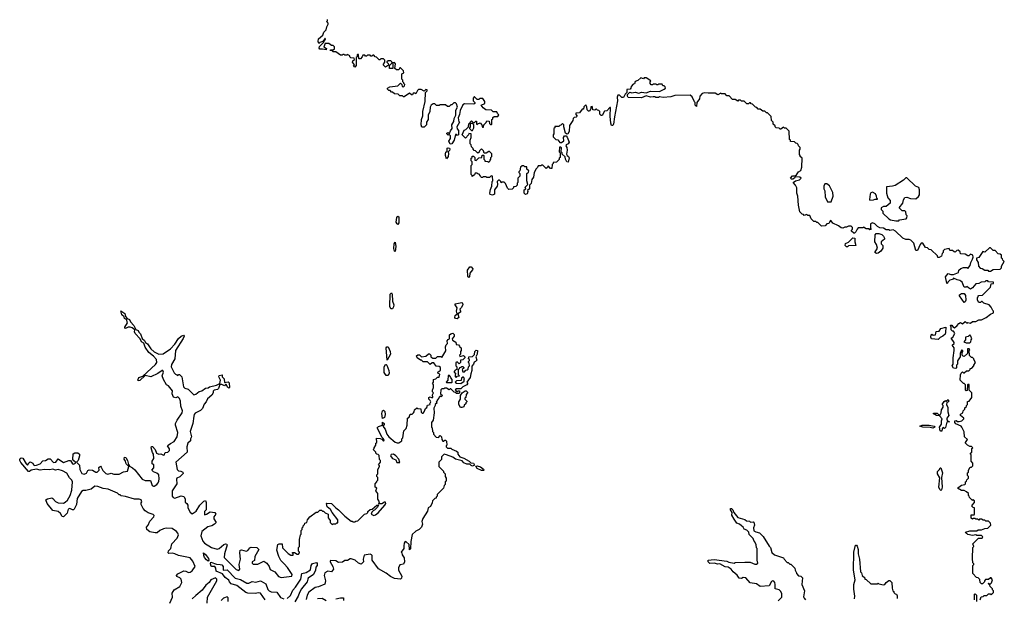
# Model space of a CAD drawing. Extents: x 2604950 to 2749250, y 940531 to 1028284.
# Tile 156 of 220: x 2681858 to 2692810, y 992480 to 998916. Entities that reach past the tile are written whole.
import ezdxf

# ---------------------------------------------------------------- set-up
doc = ezdxf.new("R2010")
doc.units = 0

msp = doc.modelspace()

# ---------------------------------------------------------------- linework, layer by layer
at = {"layer": '0CON05XD'}
for points in [[(2685610, 998525), (2685610, 998505), (2685600, 998495), (2685600, 998405), (2685585, 998390), (2685570, 998405), (2685580, 998415), (2685560, 998445), (2685562, 998458), (2685580, 998475), (2685578, 998488), (2685542, 998492), (2685530, 998505), (2685530, 998515), (2685505, 998530), (2685495, 998520), (2685475, 998520), (2685465, 998530), (2685455, 998530), (2685445, 998520), (2685425, 998520), (2685375, 998560), (2685345, 998560), (2685335, 998570), (2685312, 998572), (2685315, 998580), (2685345, 998580), (2685358, 998592), (2685360, 998615), (2685345, 998630), (2685325, 998630), (2685295, 998650), (2685255, 998650), (2685242, 998615), (2685270, 998595), (2685265, 998580), (2685225, 998590), (2685195, 998590), (2685188, 998598), (2685192, 998618), (2685240, 998665), (2685240, 998675), (2685257, 998693), (2685260, 998705), (2685255, 998710), (2685228, 998672), (2685198, 998662), (2685185, 998650), (2685178, 998675), (2685180, 998705), (2685230, 998745), (2685242, 998778), (2685268, 998805), (2685273, 998837), (2685290, 998865), (2685288, 998878), (2685270, 998895), (2685280, 998905), (2685282, 998918)], [(2688115, 997920), (2688085, 997880), (2688042, 997878), (2688042, 997862), (2688060, 997845), (2688048, 997832), (2688025, 997830), (2688013, 997817), (2688010, 997795), (2687975, 997740), (2687969, 997671), (2687955, 997647), (2687944, 997644), (2687930, 997655), (2687910, 997725), (2687910, 997745), (2687895, 997760), (2687878, 997742), (2687865, 997740), (2687855, 997730), (2687812, 997728), (2687810, 997715), (2687800, 997705), (2687800, 997645), (2687790, 997635), (2687790, 997615), (2687820, 997585), (2687845, 997580), (2687865, 997550), (2687885, 997550), (2687911, 997569), (2687906, 997605), (2687916, 997624), (2687935, 997624), (2687949, 997609), (2687968, 997555), (2687960, 997535), (2687937, 997523), (2687934, 997515), (2687943, 997495), (2687947, 997465), (2687941, 997421), (2687947, 997407), (2687964, 997394), (2687968, 997378), (2687958, 997332), (2687942, 997335), (2687929, 997365), (2687925, 997390), (2687892, 997422), (2687890, 997435), (2687880, 997445), (2687885, 997490), (2687875, 997500), (2687862, 997498), (2687860, 997445), (2687870, 997435), (2687870, 997385), (2687860, 997375), (2687858, 997362), (2687828, 997332), (2687792, 997328), (2687790, 997315), (2687780, 997305), (2687778, 997262), (2687762, 997262), (2687735, 997290), (2687728, 997272), (2687715, 997260), (2687675, 997300), (2687665, 997300), (2687655, 997290), (2687625, 997290), (2687618, 997272), (2687602, 997258), (2687582, 997215), (2687572, 997165), (2687553, 997137), (2687546, 997094), (2687530, 997075), (2687528, 997035), (2687508, 997015), (2687510, 997005), (2687501, 996979), (2687485, 996972), (2687468, 996985), (2687468, 997022), (2687488, 997035), (2687480, 997055), (2687510, 997085), (2687498, 997125), (2687500, 997205), (2687518, 997222), (2687520, 997235), (2687500, 997255), (2687498, 997278), (2687475, 997280), (2687465, 997290), (2687445, 997290), (2687430, 997275), (2687420, 997235), (2687410, 997225), (2687410, 997215), (2687420, 997205), (2687420, 997175), (2687400, 997155), (2687400, 997105), (2687393, 997097), (2687390, 997075), (2687375, 997060), (2687352, 997058), (2687350, 997045), (2687337, 997033), (2687298, 997028), (2687282, 997042), (2687260, 997095), (2687248, 997108), (2687225, 997110), (2687215, 997100), (2687208, 997118), (2687195, 997130), (2687185, 997130), (2687170, 997115), (2687172, 997085), (2687167, 997063), (2687138, 997025), (2687140, 996975), (2687115, 996964), (2687092, 996972), (2687088, 996985), (2687094, 997026), (2687109, 997065), (2687113, 997117), (2687120, 997125), (2687117, 997177), (2687102, 997178), (2687085, 997160), (2687055, 997160), (2687045, 997170), (2687015, 997170), (2687005, 997160), (2686995, 997160), (2686982, 997172), (2686980, 997185), (2686968, 997198), (2686955, 997200), (2686945, 997210), (2686925, 997210), (2686918, 997192), (2686892, 997172), (2686890, 997185), (2686880, 997195), (2686880, 997295), (2686890, 997305), (2686890, 997335), (2686880, 997345), (2686880, 997375), (2686890, 997385), (2686892, 997398), (2686905, 997400), (2686920, 997385), (2686922, 997352), (2686935, 997350), (2686965, 997380), (2686998, 997382), (2687002, 997408), (2687015, 997410), (2687020, 997405), (2687020, 997365), (2687030, 997355), (2687032, 997342), (2687065, 997340), (2687075, 997330), (2687088, 997342), (2687090, 997355), (2687100, 997365), (2687100, 997385), (2687110, 997395), (2687110, 997425), (2687085, 997450), (2687075, 997450), (2687045, 997430), (2687025, 997430), (2687018, 997458), (2686995, 997480), (2686972, 997458), (2686968, 997442), (2686955, 997430), (2686928, 997458), (2686912, 997462), (2686900, 997475), (2686900, 997485), (2686882, 997502), (2686880, 997525), (2686870, 997535), (2686868, 997575), (2686878, 997605), (2686880, 997645), (2686855, 997650), (2686850, 997635), (2686815, 997600), (2686780, 997635), (2686802, 997688), (2686820, 997695), (2686850, 997725), (2686852, 997758), (2686885, 997790), (2686905, 997770), (2686918, 997772), (2686932, 997788), (2686938, 997788), (2686940, 997755), (2686945, 997750), (2686952, 997758), (2686978, 997768), (2686998, 997748), (2687005, 997720), (2687018, 997722), (2687022, 997748), (2687048, 997772), (2687055, 997790), (2687078, 997788), (2687082, 997762), (2687095, 997750), (2687105, 997750), (2687110, 997755), (2687110, 997805), (2687120, 997815), (2687122, 997828), (2687135, 997840), (2687175, 997840), (2687188, 997858), (2687172, 997872), (2687165, 997890), (2687125, 997892), (2687105, 997910), (2687042, 997912), (2687012, 997935), (2686990, 997965), (2687030, 997985), (2687030, 998005), (2687008, 998038), (2686975, 998040), (2686965, 998030), (2686945, 998030), (2686918, 998058), (2686912, 998058), (2686900, 998045), (2686902, 998015), (2686920, 997995), (2686920, 997985), (2686910, 997975), (2686805, 997980), (2686785, 997970), (2686756, 997905), (2686749, 997861), (2686734, 997826), (2686742, 997782), (2686750, 997775), (2686720, 997725), (2686723, 997703), (2686740, 997685), (2686740, 997635), (2686725, 997630), (2686715, 997640), (2686705, 997640), (2686690, 997575), (2686663, 997537), (2686645, 997532), (2686632, 997565), (2686650, 997595), (2686648, 997625), (2686635, 997640), (2686622, 997632), (2686610, 997645), (2686610, 997655), (2686625, 997660), (2686638, 997652), (2686649, 997681), (2686670, 997705), (2686666, 997745), (2686686, 997784), (2686691, 997819), (2686710, 997855), (2686710, 997910), (2686726, 997945), (2686715, 997980), (2686705, 997990), (2686685, 997990), (2686672, 997978), (2686665, 997970), (2686652, 997968), (2686635, 997950), (2686615, 997950), (2686595, 997970), (2686535, 997970), (2686525, 997960), (2686495, 997960), (2686475, 997980), (2686455, 997980), (2686434, 997966), (2686422, 997945), (2686420, 997895), (2686402, 997855), (2686400, 997805), (2686382, 997775), (2686382, 997748), (2686355, 997720), (2686332, 997722), (2686322, 997745), (2686326, 997805), (2686343, 997847), (2686343, 997895), (2686367, 998007), (2686370, 998105), (2686390, 998125), (2686390, 998135), (2686375, 998140), (2686355, 998120), (2686325, 998140), (2686295, 998140), (2686282, 998128), (2686265, 998090), (2686255, 998100), (2686235, 998100), (2686228, 998082), (2686215, 998080), (2686195, 998100), (2686135, 998060), (2686125, 998060), (2686115, 998070), (2686085, 998070), (2686067, 998087), (2686025, 998090), (2686005, 998110), (2685995, 998110), (2685977, 998127), (2685965, 998130), (2685950, 998145), (2685950, 998155), (2685975, 998168), (2686065, 998180), (2686095, 998210), (2686110, 998195), (2686112, 998172), (2686125, 998170), (2686138, 998182), (2686140, 998195), (2686130, 998205), (2686130, 998215), (2686120, 998225), (2686120, 998245), (2686110, 998255), (2686110, 998315), (2686130, 998325), (2686128, 998348), (2686095, 998380), (2686085, 998380), (2686075, 998360), (2686048, 998358), (2686032, 998372), (2686038, 998425), (2686025, 998440), (2686010, 998435), (2686008, 998372), (2685972, 998372), (2685970, 998405), (2686000, 998435), (2685998, 998448), (2685985, 998460), (2685955, 998460), (2685942, 998448), (2685942, 998442), (2685958, 998428), (2685960, 998415), (2685948, 998402), (2685925, 998390), (2685900, 998415), (2685920, 998445), (2685920, 998465), (2685905, 998480), (2685875, 998480), (2685865, 998470), (2685855, 998470), (2685828, 998498), (2685812, 998502), (2685795, 998520), (2685785, 998520), (2685775, 998510), (2685765, 998510), (2685755, 998520), (2685725, 998520), (2685715, 998510), (2685705, 998510), (2685695, 998520), (2685675, 998520), (2685668, 998502), (2685648, 998482), (2685635, 998480), (2685630, 998485), (2685628, 998528), (2685615, 998530), (2685610, 998525)], [(2692465, 993580), (2692455, 993570), (2692422, 993602), (2692420, 993615), (2692410, 993625), (2692410, 993645), (2692390, 993665), (2692365, 993678), (2692335, 993678), (2692290, 993705), (2692335, 993740), (2692370, 993745), (2692380, 993755), (2692380, 993775), (2692390, 993785), (2692392, 993798), (2692410, 993815), (2692410, 993835), (2692400, 993845), (2692400, 993875), (2692410, 993885), (2692410, 993905), (2692432, 993938), (2692445, 993940), (2692460, 993955), (2692460, 993985), (2692440, 994005), (2692440, 994075), (2692430, 994085), (2692450, 994105), (2692450, 994145), (2692460, 994155), (2692445, 994170), (2692425, 994170), (2692400, 994185), (2692380, 994205), (2692380, 994215), (2692400, 994245), (2692368, 994278), (2692362, 994332), (2692338, 994385), (2692330, 994395), (2692272, 994422), (2692260, 994435), (2692260, 994455), (2692275, 994458), (2692288, 994448), (2692307, 994447), (2692336, 994454), (2692358, 994475), (2692360, 994485), (2692322, 994515), (2692323, 994527), (2692350, 994545), (2692353, 994567), (2692370, 994585), (2692372, 994598), (2692390, 994615), (2692390, 994625), (2692400, 994635), (2692402, 994668), (2692418, 994672), (2692450, 994715), (2692450, 994765), (2692420, 994795), (2692418, 994858), (2692405, 994860), (2692400, 994855), (2692398, 994792), (2692385, 994790), (2692380, 994795), (2692380, 994855), (2692365, 994870), (2692355, 994870), (2692320, 994905), (2692323, 994967), (2692330, 994985), (2692345, 995000), (2692355, 994990), (2692365, 994990), (2692388, 995012), (2692415, 995010), (2692430, 995025), (2692430, 995035), (2692448, 995042), (2692470, 995065), (2692470, 995075), (2692488, 995105), (2692470, 995135), (2692470, 995145), (2692455, 995160), (2692445, 995160), (2692423, 995183), (2692420, 995235), (2692428, 995245), (2692420, 995255), (2692400, 995255), (2692400, 995205), (2692365, 995170), (2692352, 995172), (2692340, 995185), (2692340, 995215), (2692350, 995225), (2692350, 995235), (2692335, 995240), (2692320, 995205), (2692320, 995165), (2692288, 995122), (2692288, 995085), (2692280, 995075), (2692278, 995045), (2692272, 995038), (2692245, 995040), (2692230, 995065), (2692242, 995085), (2692240, 995155), (2692254, 995236), (2692251, 995265), (2692230, 995295), (2692252, 995315), (2692252, 995325), (2692220, 995375), (2692238, 995385), (2692258, 995425), (2692245, 995450), (2692235, 995450), (2692218, 995465), (2692220, 995495), (2692210, 995515), (2692215, 995520), (2692225, 995520), (2692240, 995495), (2692255, 995490), (2692286, 995514), (2692304, 995536), (2692323, 995547), (2692345, 995532), (2692375, 995560), (2692395, 995540), (2692405, 995550), (2692435, 995540), (2692455, 995560), (2692495, 995560), (2692525, 995578), (2692555, 995578), (2692610, 995605), (2692655, 995640), (2692690, 995655), (2692690, 995675), (2692682, 995682), (2692665, 995720), (2692640, 995745), (2692583, 995763), (2692565, 995780), (2692555, 995780), (2692545, 995770), (2692525, 995770), (2692510, 995795), (2692510, 995825), (2692520, 995835), (2692520, 995845), (2692525, 995850), (2692568, 995852), (2692658, 995942), (2692662, 995978), (2692688, 995982), (2692688, 995998), (2692635, 996000), (2692625, 996010), (2692605, 996010), (2692595, 996000), (2692554, 995996), (2692527, 995983), (2692495, 995980), (2692456, 995934), (2692435, 995920), (2692412, 995932), (2692395, 995950), (2692385, 995940), (2692362, 995942), (2692340, 995995), (2692328, 996008), (2692317, 996017), (2692285, 996022), (2692245, 996040), (2692232, 996028), (2692205, 996020), (2692180, 995995), (2692175, 995980), (2692170, 995985), (2692154, 996055), (2692185, 996092), (2692215, 996082), (2692245, 996082), (2692300, 996105), (2692305, 996130), (2692325, 996148), (2692355, 996160), (2692395, 996160), (2692405, 996150), (2692429, 996181), (2692437, 996217), (2692457, 996253), (2692462, 996275), (2692459, 996299), (2692435, 996307), (2692415, 996290), (2692405, 996290), (2692375, 996310), (2692323, 996313), (2692318, 996335), (2692295, 996352), (2692282, 996348), (2692265, 996330), (2692253, 996333), (2692235, 996350), (2692205, 996350), (2692195, 996370), (2692145, 996360), (2692130, 996345), (2692130, 996325), (2692120, 996315), (2692110, 996285), (2692085, 996270), (2692072, 996272), (2692068, 996288), (2691998, 996358), (2691975, 996360), (2691955, 996380), (2691932, 996382), (2691905, 996430), (2691885, 996430), (2691873, 996417), (2691845, 996350), (2691825, 996350), (2691805, 996430), (2691770, 996465), (2691753, 996473), (2691715, 996473), (2691682, 996485), (2691600, 996565), (2691575, 996578), (2691535, 996572), (2691525, 996580), (2691495, 996580), (2691467, 996597), (2691425, 996602), (2691400, 996615), (2691370, 996645), (2691345, 996657), (2691322, 996645), (2691320, 996595), (2691328, 996582), (2691315, 996580), (2691305, 996590), (2691275, 996590), (2691245, 996610), (2691235, 996600), (2691185, 996600), (2691172, 996588), (2691160, 996555), (2691145, 996540), (2691135, 996540), (2691110, 996565), (2691110, 996575), (2691120, 996585), (2691120, 996605), (2691108, 996618), (2691075, 996620), (2691055, 996608), (2691035, 996608), (2691015, 996598), (2690995, 996600), (2690965, 996622), (2690902, 996652), (2690885, 996678), (2690875, 996682), (2690859, 996651), (2690834, 996646), (2690816, 996624), (2690775, 996618), (2690735, 996660), (2690725, 996660), (2690715, 996670), (2690692, 996672), (2690663, 996703), (2690648, 996738), (2690625, 996740), (2690615, 996750), (2690585, 996740), (2690575, 996750), (2690562, 996752), (2690535, 996780), (2690520, 996855), (2690512, 996955), (2690502, 996985), (2690502, 997045), (2690488, 997075), (2690462, 997105), (2690486, 997124), (2690530, 997135), (2690550, 997155), (2690535, 997163), (2690485, 997170), (2690476, 997154), (2690458, 997142), (2690444, 997144), (2690432, 997155), (2690455, 997178), (2690485, 997180), (2690499, 997191), (2690520, 997225), (2690545, 997240), (2690558, 997275), (2690560, 997375), (2690540, 997395), (2690540, 997405), (2690530, 997415), (2690530, 997465), (2690540, 997475), (2690540, 997495), (2690520, 997515), (2690518, 997528), (2690505, 997540), (2690492, 997542), (2690478, 997558), (2690432, 997562), (2690430, 997575), (2690420, 997585), (2690418, 997678), (2690385, 997710), (2690365, 997710), (2690355, 997720), (2690325, 997700), (2690315, 997700), (2690305, 997710), (2690272, 997712), (2690260, 997725), (2690260, 997735), (2690240, 997755), (2690238, 997778), (2690220, 997795), (2690218, 997838), (2690175, 997880), (2690165, 997880), (2690145, 997900), (2690125, 997900), (2690095, 997920), (2690072, 997922), (2690058, 997938), (2690042, 997942), (2690008, 997978), (2689995, 997980), (2689985, 997990), (2689975, 997990), (2689965, 997980), (2689945, 997980), (2689915, 998010), (2689885, 998010), (2689875, 998020), (2689855, 998020), (2689845, 998010), (2689815, 998030), (2689785, 998030), (2689748, 998068), (2689725, 998070), (2689705, 998090), (2689665, 998090), (2689655, 998100), (2689625, 998080), (2689595, 998100), (2689515, 998098), (2689475, 998102), (2689450, 998095), (2689423, 998067), (2689420, 998035), (2689390, 997995), (2689385, 997950), (2689370, 997965), (2689370, 997995), (2689362, 998002), (2689337, 998057), (2689315, 998077), (2689145, 998072), (2689102, 998058), (2689015, 998052), (2688975, 998057), (2688965, 998050), (2688935, 998050), (2688927, 998057), (2688905, 998060), (2688875, 998053), (2688825, 998068), (2688775, 998048), (2688625, 998052), (2688617, 998065), (2688618, 998085), (2688645, 998110), (2688665, 998102), (2688705, 998111), (2688745, 998099), (2688775, 998112), (2688825, 998103), (2688875, 998120), (2688975, 998118), (2689028, 998142), (2689040, 998155), (2689038, 998168), (2689025, 998180), (2689012, 998182), (2689005, 998200), (2688965, 998200), (2688955, 998190), (2688945, 998190), (2688935, 998200), (2688905, 998200), (2688895, 998190), (2688882, 998192), (2688870, 998205), (2688870, 998225), (2688878, 998238), (2688825, 998270), (2688805, 998270), (2688795, 998260), (2688765, 998270), (2688735, 998240), (2688702, 998228), (2688698, 998202), (2688682, 998198), (2688660, 998175), (2688657, 998153), (2688648, 998142), (2688612, 998138), (2688610, 998105), (2688592, 998088), (2688575, 998050), (2688555, 998050), (2688528, 998078), (2688512, 998078), (2688502, 998055), (2688508, 998015), (2688473, 997835), (2688464, 997755), (2688455, 997739), (2688441, 997741), (2688432, 997765), (2688426, 997845), (2688428, 997938), (2688422, 997938), (2688388, 997902), (2688362, 997898), (2688335, 997850), (2688325, 997850), (2688310, 997865), (2688310, 997895), (2688298, 997908), (2688285, 997910), (2688275, 997920), (2688265, 997920), (2688255, 997910), (2688232, 997912), (2688230, 997945), (2688225, 997950), (2688212, 997948), (2688210, 997925), (2688195, 997900), (2688185, 997900), (2688170, 997915), (2688168, 997948), (2688155, 997970), (2688132, 997948), (2688128, 997922), (2688115, 997920)], [(2686895, 997682), (2686910, 997715), (2686910, 997745), (2686895, 997760), (2686875, 997760), (2686870, 997755), (2686870, 997725), (2686860, 997715), (2686860, 997705), (2686883, 997683), (2686895, 997682)], [(2686605, 997370), (2686594, 997404), (2686594, 997426), (2686599, 997441), (2686612, 997455), (2686614, 997486), (2686625, 997492), (2686638, 997488), (2686643, 997475), (2686639, 997461), (2686623, 997447), (2686628, 997428), (2686624, 997396), (2686605, 997370)], [(2691635, 996680), (2691645, 996690), (2691717, 996703), (2691727, 996713), (2691730, 996735), (2691720, 996745), (2691715, 996780), (2691705, 996790), (2691675, 996790), (2691642, 996825), (2691680, 996875), (2691688, 996912), (2691705, 996940), (2691725, 996942), (2691765, 996927), (2691825, 996922), (2691855, 996948), (2691865, 996970), (2691866, 997025), (2691858, 997048), (2691822, 997065), (2691725, 997158), (2691715, 997157), (2691688, 997132), (2691595, 997072), (2691566, 997064), (2691501, 997059), (2691500, 996985), (2691513, 996933), (2691540, 996905), (2691540, 996875), (2691495, 996840), (2691465, 996840), (2691440, 996825), (2691440, 996805), (2691460, 996785), (2691460, 996765), (2691525, 996703), (2691545, 996692), (2691605, 996680), (2691635, 996680)], [(2690885, 996890), (2690908, 996955), (2690902, 996995), (2690865, 997070), (2690835, 997090), (2690815, 997090), (2690804, 997066), (2690803, 997035), (2690813, 997013), (2690817, 996945), (2690845, 996890), (2690885, 996890)], [(2691315, 996910), (2691355, 996912), (2691375, 996920), (2691400, 996920), (2691400, 996925), (2691392, 996932), (2691390, 996955), (2691378, 996978), (2691345, 996998), (2691325, 996990), (2691318, 996975), (2691312, 996915), (2691315, 996910)], [(2686065, 996640), (2686055, 996645), (2686046, 996665), (2686052, 996715), (2686065, 996732), (2686076, 996725), (2686076, 996655), (2686065, 996640)], [(2691065, 996390), (2691055, 996390), (2691040, 996405), (2691042, 996428), (2691078, 996442), (2691125, 996490), (2691146, 996486), (2691148, 996445), (2691160, 996405), (2691075, 996400), (2691065, 996390)], [(2691387, 996317), (2691370, 996325), (2691400, 996375), (2691390, 996415), (2691370, 996445), (2691372, 996525), (2691385, 996538), (2691415, 996538), (2691447, 996527), (2691465, 996510), (2691478, 996485), (2691476, 996474), (2691440, 996445), (2691440, 996425), (2691460, 996405), (2691460, 996375), (2691435, 996342), (2691405, 996320), (2691387, 996317)], [(2686035, 996338), (2686025, 996340), (2686021, 996371), (2686023, 996425), (2686035, 996440), (2686042, 996395), (2686035, 996338)], [(2692655, 996120), (2692685, 996138), (2692765, 996140), (2692780, 996155), (2692780, 996175), (2692810, 996225), (2692792, 996242), (2692790, 996255), (2692780, 996265), (2692777, 996297), (2692765, 996310), (2692742, 996312), (2692708, 996348), (2692685, 996350), (2692658, 996378), (2692645, 996380), (2692595, 996330), (2692572, 996338), (2692525, 996270), (2692500, 996265), (2692500, 996245), (2692518, 996215), (2692523, 996173), (2692542, 996152), (2692565, 996150), (2692595, 996130), (2692625, 996130), (2692635, 996120), (2692655, 996120)], [(2686855, 996048), (2686844, 996064), (2686838, 996132), (2686864, 996166), (2686879, 996169), (2686897, 996145), (2686896, 996134), (2686863, 996097), (2686862, 996055), (2686855, 996048)], [(2685985, 995699), (2685976, 995726), (2685980, 995865), (2685995, 995878), (2686002, 995862), (2686006, 995785), (2686019, 995745), (2686017, 995723), (2686005, 995701), (2685985, 995699)], [(2692365, 995772), (2692312, 995845), (2692310, 995855), (2692335, 995870), (2692362, 995872), (2692379, 995849), (2692381, 995795), (2692375, 995778), (2692365, 995772)], [(2686725, 995589), (2686705, 995591), (2686696, 995605), (2686700, 995625), (2686722, 995645), (2686716, 995675), (2686723, 995713), (2686700, 995745), (2686700, 995755), (2686775, 995772), (2686784, 995764), (2686787, 995745), (2686768, 995712), (2686753, 995697), (2686762, 995675), (2686760, 995665), (2686730, 995645), (2686743, 995605), (2686725, 995589)], [(2683528, 992425), (2683558, 992495), (2683553, 992537), (2683577, 992573), (2683639, 992611), (2683660, 992655), (2683652, 992695), (2683638, 992708), (2683604, 992724), (2683600, 992735), (2683615, 992752), (2683685, 992787), (2683705, 992784), (2683735, 992766), (2683755, 992771), (2683775, 992786), (2683808, 992835), (2683783, 992895), (2683755, 992931), (2683625, 992956), (2683585, 992977), (2683555, 992982), (2683515, 992980), (2683510, 992985), (2683513, 993007), (2683538, 993035), (2683550, 993085), (2683609, 993151), (2683624, 993185), (2683617, 993205), (2683601, 993225), (2683555, 993258), (2683485, 993260), (2683458, 993252), (2683418, 993235), (2683385, 993210), (2683365, 993207), (2683305, 993218), (2683272, 993245), (2683268, 993272), (2683287, 993293), (2683305, 993340), (2683350, 993385), (2683352, 993402), (2683342, 993412), (2683285, 993430), (2683254, 993454), (2683231, 993481), (2683208, 993525), (2683208, 993542), (2683217, 993555), (2683208, 993575), (2683185, 993582), (2683135, 993582), (2683035, 993613), (2682985, 993620), (2682975, 993630), (2682965, 993630), (2682945, 993650), (2682840, 993695), (2682785, 993700), (2682725, 993724), (2682695, 993729), (2682654, 993696), (2682595, 993679), (2682565, 993679), (2682545, 993669), (2682498, 993592), (2682490, 993525), (2682465, 993472), (2682455, 993463), (2682445, 993463), (2682415, 993479), (2682395, 993473), (2682384, 993426), (2682345, 993388), (2682331, 993391), (2682310, 993425), (2682285, 993447), (2682225, 993458), (2682162, 993535), (2682150, 993575), (2682165, 993588), (2682215, 993597), (2682225, 993592), (2682256, 993556), (2682284, 993544), (2682345, 993539), (2682362, 993548), (2682388, 993572), (2682420, 993625), (2682436, 993684), (2682444, 993775), (2682436, 993795), (2682410, 993820), (2682383, 993873), (2682335, 993900), (2682285, 993912), (2682255, 993906), (2682225, 993916), (2682192, 993908), (2682135, 993914), (2682085, 993906), (2682045, 993917), (2681985, 993907), (2681965, 993890), (2681955, 993892), (2681872, 993992), (2681858, 994015), (2681858, 994025), (2681863, 994037), (2681875, 994042), (2681891, 994041), (2681928, 993975), (2681945, 993962), (2681958, 993985), (2681975, 993997), (2682002, 993985), (2682010, 993965), (2682025, 993958), (2682045, 993960), (2682085, 993978), (2682115, 994008), (2682145, 994012), (2682175, 994032), (2682195, 994030), (2682235, 993992), (2682260, 993995), (2682285, 994030), (2682345, 993991), (2682405, 994013), (2682422, 994012), (2682445, 993978), (2682455, 993974), (2682480, 993985), (2682480, 993995), (2682459, 994009), (2682450, 994025), (2682454, 994086), (2682471, 994099), (2682505, 994100), (2682523, 994085), (2682524, 994065), (2682507, 994013), (2682490, 993995), (2682522, 993962), (2682526, 993915), (2682547, 993867), (2682575, 993860), (2682599, 993871), (2682617, 993903), (2682631, 993909), (2682666, 993906), (2682703, 993883), (2682718, 993885), (2682740, 993905), (2682738, 993935), (2682755, 993950), (2682765, 993940), (2682781, 993901), (2682815, 993868), (2682838, 993862), (2682875, 993872), (2682905, 993862), (2682965, 993863), (2683014, 993886), (2683057, 993893), (2683070, 993945), (2683042, 993975), (2683036, 994006), (2683018, 994028), (2683025, 994052), (2683037, 994047), (2683057, 994015), (2683068, 993968), (2683080, 993950), (2683113, 993933), (2683139, 993909), (2683221, 993805), (2683255, 993789), (2683311, 993791), (2683332, 993735), (2683345, 993726), (2683355, 993728), (2683383, 993747), (2683396, 993765), (2683406, 993785), (2683409, 993811), (2683404, 993855), (2683383, 993873), (2683346, 993886), (2683328, 993905), (2683348, 993932), (2683350, 993965), (2683330, 993975), (2683332, 994005), (2683348, 994035), (2683346, 994085), (2683334, 994104), (2683320, 994155), (2683325, 994168), (2683335, 994169), (2683364, 994134), (2683380, 994095), (2683405, 994083), (2683426, 994086), (2683456, 994074), (2683470, 994075), (2683472, 994095), (2683479, 994101), (2683505, 994106), (2683525, 994124), (2683524, 994144), (2683503, 994175), (2683508, 994185), (2683536, 994204), (2683576, 994224), (2683610, 994275), (2683615, 994325), (2683590, 994405), (2683592, 994425), (2683609, 994461), (2683664, 994545), (2683669, 994565), (2683649, 994619), (2683648, 994675), (2683635, 994704), (2683615, 994722), (2683595, 994710), (2683568, 994718), (2683553, 994755), (2683557, 994787), (2683512, 994842), (2683492, 994855), (2683458, 994915), (2683442, 994955), (2683458, 994995), (2683450, 995015), (2683444, 995016), (2683395, 994980), (2683317, 994943), (2683255, 994960), (2683195, 994902), (2683175, 994900), (2683170, 994905), (2683182, 994938), (2683228, 994952), (2683368, 995082), (2683382, 995105), (2683378, 995135), (2683345, 995173), (2683294, 995214), (2683254, 995274), (2683238, 995318), (2683214, 995334), (2683196, 995366), (2683141, 995425), (2683136, 995445), (2683140, 995465), (2683110, 995490), (2683085, 995498), (2683064, 995496), (2683035, 995480), (2683028, 995485), (2683026, 995495), (2683056, 995546), (2683045, 995580), (2683025, 995592), (2683020, 995610), (2682992, 995635), (2682983, 995677), (2683027, 995647), (2683036, 995616), (2683052, 995592), (2683080, 995580), (2683090, 995555), (2683126, 995516), (2683150, 995470), (2683175, 995458), (2683182, 995442), (2683202, 995422), (2683220, 995370), (2683245, 995349), (2683256, 995325), (2683281, 995311), (2683316, 995255), (2683353, 995223), (2683405, 995197), (2683452, 995198), (2683535, 995257), (2683585, 995307), (2683625, 995372), (2683652, 995398), (2683679, 995409)], [(2692075, 995360), (2692000, 995365), (2691991, 995385), (2691995, 995410), (2692005, 995420), (2692018, 995408), (2692045, 995412), (2692052, 995448), (2692085, 995450), (2692105, 995480), (2692158, 995498), (2692157, 995437), (2692151, 995419), (2692128, 995395), (2692095, 995380), (2692075, 995360)], [(2683679, 995409), (2683686, 995395), (2683675, 995372), (2683592, 995238), (2683582, 995145), (2683548, 995082), (2683543, 995055), (2683575, 994990), (2683590, 994975), (2683615, 994960), (2683625, 994970), (2683635, 994970), (2683660, 994945), (2683681, 994831), (2683695, 994818), (2683730, 994805), (2683795, 994742), (2683815, 994750), (2683855, 994782), (2683882, 994788), (2683925, 994818), (2683955, 994822), (2683968, 994832), (2684047, 994853), (2684085, 994870), (2684092, 994905), (2684073, 994945), (2684075, 994958), (2684108, 994965), (2684110, 994945), (2684132, 994922), (2684135, 994880), (2684175, 994889), (2684188, 994878), (2684192, 994825), (2684185, 994818), (2684172, 994825), (2684155, 994860), (2684145, 994860), (2684135, 994842), (2684105, 994858), (2684082, 994858), (2684070, 994815), (2684057, 994803), (2684020, 994795), (2684010, 994785), (2684010, 994765), (2683995, 994740), (2683945, 994698), (2683932, 994665), (2683910, 994640), (2683890, 994590), (2683869, 994571), (2683811, 994539), (2683800, 994525), (2683796, 994506), (2683783, 994425), (2683754, 994335), (2683768, 994275), (2683758, 994255), (2683757, 994233), (2683727, 994205), (2683717, 994167), (2683722, 994105), (2683594, 993995), (2683608, 993915), (2683625, 993899), (2683650, 993895), (2683673, 993883), (2683677, 993867), (2683639, 993831), (2683607, 993815), (2683601, 993805), (2683606, 993754), (2683554, 993675), (2683554, 993615), (2683565, 993601), (2683585, 993594), (2683655, 993621), (2683685, 993613), (2683698, 993588), (2683698, 993548), (2683716, 993536), (2683726, 993516), (2683726, 993485), (2683755, 993438), (2683775, 993420), (2683819, 993451), (2683862, 993518), (2683905, 993562), (2683925, 993570), (2683932, 993545), (2683932, 993465), (2683914, 993445), (2683912, 993415), (2683915, 993410), (2683935, 993418), (2683978, 993442), (2684030, 993435), (2684038, 993415), (2684018, 993385), (2684017, 993365), (2684042, 993325), (2684026, 993304), (2683994, 993286), (2683952, 993275), (2683884, 993225), (2683874, 993175), (2683895, 993117), (2683914, 993095), (2683992, 993045), (2684055, 993027), (2684075, 993034), (2684130, 993080), (2684145, 993087), (2684163, 993083), (2684167, 993075), (2684136, 992975), (2684132, 992935), (2684265, 992801), (2684295, 992790), (2684307, 992805), (2684297, 992855), (2684314, 992915), (2684306, 992985), (2684310, 993015), (2684325, 993018), (2684375, 993003), (2684395, 993013), (2684418, 993042), (2684432, 993048), (2684496, 993046), (2684518, 993025), (2684472, 992945), (2684468, 992902), (2684443, 992887), (2684445, 992870), (2684455, 992860), (2684505, 992862), (2684575, 992892), (2684595, 992878), (2684605, 992872), (2684634, 992834), (2684645, 992800), (2684696, 992776), (2684735, 992722), (2684765, 992712), (2684883, 992727), (2684887, 992745), (2684835, 992823), (2684801, 992865), (2684761, 992901), (2684739, 992945), (2684717, 993015), (2684730, 993080), (2684745, 993088), (2684778, 993088), (2684781, 993041), (2684845, 992978), (2684875, 992962), (2684898, 992962), (2684900, 992975), (2684890, 992985), (2684895, 992990), (2684915, 992990), (2684945, 992970), (2684958, 992972), (2684970, 992985), (2684970, 992995), (2684960, 993005), (2684960, 993045), (2684970, 993055), (2684970, 993135), (2684980, 993185), (2684990, 993195), (2684990, 993235), (2685000, 993245), (2685000, 993265), (2685010, 993275), (2685010, 993285), (2685027, 993303), (2685030, 993315), (2685050, 993325), (2685060, 993355), (2685084, 993386), (2685155, 993440), (2685175, 993440), (2685195, 993460), (2685215, 993460), (2685225, 993450), (2685238, 993448), (2685255, 993430), (2685290, 993415), (2685290, 993375), (2685310, 993345), (2685312, 993322), (2685335, 993300), (2685345, 993310), (2685375, 993310), (2685385, 993320), (2685395, 993320), (2685396, 993355), (2685332, 993435), (2685315, 993468), (2685279, 993499), (2685270, 993535), (2685275, 993540), (2685326, 993536), (2685373, 993485), (2685404, 993464), (2685475, 993394), (2685545, 993340), (2685555, 993340), (2685565, 993330), (2685585, 993330), (2685595, 993340), (2685618, 993342), (2685692, 993418), (2685718, 993422), (2685730, 993435), (2685730, 993445), (2685755, 993470), (2685778, 993472), (2685832, 993518), (2685845, 993520), (2685850, 993515), (2685835, 993490), (2685805, 993460), (2685792, 993458), (2685773, 993437), (2685768, 993415), (2685795, 993400), (2685815, 993408), (2685845, 993432), (2685918, 993515), (2685930, 993535), (2685925, 993550), (2685915, 993550), (2685887, 993533), (2685852, 993532), (2685860, 993555), (2685840, 993585), (2685840, 993645), (2685820, 993675), (2685830, 993705), (2685810, 993715), (2685810, 993755), (2685830, 993775), (2685830, 993785), (2685840, 993795), (2685840, 993825), (2685830, 993835), (2685830, 993855), (2685840, 993865), (2685840, 993915), (2685860, 993945), (2685860, 993955), (2685850, 993965), (2685870, 993995), (2685870, 994015), (2685860, 994025), (2685858, 994068), (2685845, 994080), (2685832, 994082), (2685820, 994095), (2685820, 994105), (2685790, 994135), (2685800, 994145), (2685800, 994155), (2685820, 994185), (2685820, 994205), (2685830, 994215), (2685825, 994260), (2685867, 994257), (2685885, 994250), (2685905, 994230), (2685910, 994235), (2685906, 994255), (2685890, 994270), (2685834, 994375), (2685850, 994390), (2685892, 994405), (2685895, 994438), (2685910, 994425), (2685912, 994415), (2685898, 994395), (2685922, 994362), (2685942, 994305), (2685965, 994278), (2686035, 994218), (2686055, 994208), (2686075, 994210), (2686108, 994232), (2686110, 994255), (2686120, 994265), (2686130, 994345), (2686155, 994370), (2686168, 994405), (2686170, 994485), (2686190, 994495), (2686202, 994528), (2686225, 994530), (2686238, 994542), (2686247, 994553), (2686250, 994575), (2686275, 994600), (2686285, 994590), (2686318, 994588), (2686322, 994552), (2686335, 994540), (2686345, 994540), (2686357, 994553), (2686370, 994590), (2686387, 994603), (2686392, 994628), (2686422, 994635), (2686420, 994645), (2686430, 994665), (2686425, 994680), (2686410, 994695), (2686410, 994715), (2686425, 994720), (2686445, 994712), (2686452, 994718), (2686450, 994745), (2686460, 994765), (2686448, 994778), (2686448, 994795), (2686460, 994825), (2686460, 994855), (2686450, 994865), (2686460, 994885), (2686460, 994915), (2686488, 994922), (2686505, 994940), (2686525, 994940), (2686530, 994975), (2686512, 994982), (2686510, 994995), (2686522, 995008), (2686540, 995015), (2686537, 995047), (2686525, 995060), (2686492, 995062), (2686465, 995100), (2686445, 995100), (2686425, 995080), (2686395, 995110), (2686345, 995110), (2686328, 995128), (2686315, 995130), (2686280, 995155), (2686272, 995178), (2686285, 995190), (2686305, 995190), (2686328, 995168), (2686375, 995172), (2686405, 995200), (2686415, 995200), (2686430, 995185), (2686430, 995165), (2686453, 995153), (2686487, 995153), (2686505, 995170), (2686545, 995170), (2686555, 995160), (2686597, 995233), (2686594, 995276), (2686601, 995299), (2686616, 995314), (2686614, 995346), (2686625, 995360), (2686640, 995365), (2686639, 995411), (2686655, 995424), (2686675, 995428), (2686690, 995415), (2686690, 995395), (2686670, 995365), (2686672, 995352), (2686708, 995328), (2686712, 995302), (2686738, 995298), (2686750, 995285), (2686752, 995272), (2686770, 995265), (2686770, 995235), (2686760, 995225), (2686760, 995195), (2686750, 995185), (2686755, 995170), (2686770, 995175)], [(2692425, 995322), (2692438, 995332), (2692440, 995355), (2692450, 995365), (2692438, 995398), (2692425, 995410), (2692408, 995392), (2692380, 995385), (2692380, 995355), (2692360, 995335), (2692385, 995322), (2692425, 995322)], [(2685945, 995130), (2685934, 995265), (2685943, 995277), (2685955, 995279), (2685979, 995225), (2685981, 995195), (2685945, 995130)], [(2686770, 995175), (2686795, 995180), (2686808, 995168), (2686810, 995155), (2686788, 995132), (2686762, 995128), (2686760, 995105), (2686745, 995090), (2686725, 995110), (2686710, 995105), (2686710, 995065), (2686720, 995055), (2686720, 995025), (2686702, 995018), (2686690, 995005), (2686690, 994995), (2686710, 994975), (2686700, 994965), (2686700, 994945), (2686715, 994940), (2686725, 994950), (2686750, 994955), (2686740, 994965), (2686740, 995025), (2686750, 995035), (2686752, 995048), (2686765, 995050), (2686775, 995060), (2686785, 995060), (2686798, 995048), (2686798, 995042), (2686780, 995025), (2686785, 995000), (2686805, 995000), (2686822, 995018), (2686835, 995020), (2686845, 995030), (2686850, 995055), (2686860, 995065), (2686857, 995097), (2686850, 995105), (2686850, 995115), (2686860, 995125), (2686860, 995135), (2686850, 995145), (2686852, 995168), (2686895, 995170), (2686917, 995193), (2686920, 995225), (2686935, 995240), (2686950, 995235), (2686948, 995195), (2686932, 995165), (2686942, 995128), (2686927, 995113), (2686912, 995108), (2686907, 995083), (2686888, 995062), (2686888, 995015), (2686874, 994976), (2686870, 994935), (2686830, 994885), (2686840, 994875), (2686840, 994865), (2686830, 994855), (2686786, 994834), (2686765, 994810), (2686715, 994810), (2686702, 994798), (2686715, 994780), (2686725, 994780), (2686735, 994790), (2686748, 994788), (2686750, 994765), (2686745, 994760), (2686715, 994760), (2686705, 994770), (2686692, 994772), (2686655, 994810), (2686645, 994810), (2686635, 994800), (2686605, 994818), (2686585, 994818), (2686575, 994810), (2686555, 994810), (2686542, 994798), (2686540, 994755), (2686560, 994735), (2686545, 994720), (2686535, 994730), (2686522, 994718), (2686520, 994705), (2686500, 994685), (2686500, 994675), (2686490, 994665), (2686500, 994655), (2686480, 994635), (2686480, 994625), (2686463, 994597), (2686468, 994545), (2686457, 994463), (2686440, 994435), (2686440, 994385), (2686447, 994377), (2686450, 994335), (2686460, 994325), (2686460, 994305), (2686492, 994272), (2686515, 994270), (2686535, 994290), (2686550, 994275), (2686552, 994245), (2686565, 994230), (2686575, 994230), (2686585, 994240), (2686595, 994240), (2686605, 994230), (2686610, 994185), (2686600, 994175), (2686600, 994165), (2686615, 994150), (2686655, 994150), (2686665, 994140), (2686718, 994118), (2686730, 994105), (2686730, 994085), (2686754, 994054), (2686798, 994038), (2686857, 994007), (2686875, 993987), (2686905, 993984), (2686918, 993962), (2686895, 993952), (2686878, 993958), (2686865, 993973), (2686833, 993973), (2686799, 993989), (2686778, 994008), (2686705, 994029), (2686675, 994050), (2686606, 994076), (2686578, 994082), (2686550, 994055), (2686550, 994025), (2686520, 993995), (2686520, 993945), (2686570, 993895), (2686570, 993885), (2686590, 993865), (2686590, 993835), (2686600, 993815), (2686600, 993785), (2686590, 993775), (2686590, 993745), (2686580, 993735), (2686570, 993705), (2686500, 993635), (2686500, 993615), (2686490, 993605), (2686490, 993595), (2686475, 993590), (2686450, 993565), (2686447, 993543), (2686428, 993502), (2686403, 993487), (2686392, 993448), (2686343, 993367), (2686332, 993335), (2686338, 993305), (2686327, 993273), (2686300, 993245), (2686265, 993228), (2686225, 993190), (2686208, 993112), (2686205, 993030), (2686195, 993020), (2686192, 993025), (2686190, 993080), (2686155, 993110), (2686145, 993112), (2686136, 993095), (2686130, 993065), (2686132, 993035), (2686100, 992995), (2686108, 992988), (2686112, 992965), (2686135, 992930), (2686138, 992885), (2686125, 992862), (2686087, 992853), (2686070, 992820), (2686073, 992793), (2686108, 992728), (2686103, 992705), (2686093, 992693), (2686025, 992701), (2685983, 992723), (2685935, 992760), (2685848, 992808), (2685780, 992905), (2685778, 992955), (2685772, 992965), (2685755, 992973), (2685691, 992959), (2685680, 992915), (2685683, 992885), (2685655, 992862), (2685625, 992872), (2685590, 992905), (2685545, 992920), (2685535, 992920), (2685505, 992900), (2685475, 992900), (2685447, 992883), (2685405, 992878), (2685375, 992898), (2685315, 992900), (2685310, 992895), (2685312, 992885), (2685342, 992835), (2685348, 992805), (2685326, 992774), (2685285, 992783), (2685251, 992765), (2685244, 992735), (2685260, 992675), (2685251, 992639), (2685182, 992608), (2685145, 992602), (2685075, 992550), (2685054, 992515), (2685044, 992466)], [(2685935, 994958), (2685911, 994991), (2685912, 995055), (2685925, 995080), (2685935, 995080), (2685942, 995072), (2685964, 995015), (2685966, 994985), (2685955, 994960), (2685935, 994958)], [(2686665, 994880), (2686670, 994885), (2686670, 994915), (2686652, 994932), (2686650, 994945), (2686638, 994958), (2686622, 994958), (2686620, 994905), (2686600, 994885), (2686605, 994880), (2686665, 994880)], [(2686765, 994870), (2686800, 994895), (2686800, 994915), (2686807, 994927), (2686795, 994940), (2686785, 994940), (2686772, 994928), (2686768, 994902), (2686715, 994900), (2686700, 994885), (2686715, 994872), (2686765, 994870)], [(2686762, 994602), (2686742, 994635), (2686742, 994665), (2686760, 994695), (2686760, 994735), (2686780, 994765), (2686813, 994787), (2686825, 994787), (2686840, 994775), (2686840, 994765), (2686823, 994747), (2686820, 994715), (2686810, 994705), (2686810, 994695), (2686830, 994675), (2686830, 994665), (2686820, 994655), (2686820, 994645), (2686802, 994628), (2686798, 994612), (2686775, 994602), (2686762, 994602)], [(2692105, 994338), (2692098, 994345), (2692090, 994385), (2692112, 994418), (2692112, 994455), (2692120, 994475), (2692090, 994510), (2692055, 994512), (2692020, 994535), (2692025, 994540), (2692065, 994538), (2692082, 994522), (2692095, 994520), (2692107, 994543), (2692112, 994578), (2692130, 994605), (2692130, 994625), (2692120, 994635), (2692141, 994669), (2692155, 994680), (2692165, 994670), (2692185, 994690), (2692190, 994685), (2692188, 994665), (2692172, 994658), (2692168, 994635), (2692183, 994603), (2692180, 994555), (2692193, 994515), (2692172, 994485), (2692170, 994465), (2692182, 994452), (2692200, 994445), (2692172, 994438), (2692155, 994380), (2692145, 994370), (2692135, 994380), (2692125, 994378), (2692118, 994365), (2692115, 994340), (2692105, 994338)], [(2685895, 994482), (2685886, 994535), (2685893, 994567), (2685905, 994573), (2685919, 994559), (2685923, 994525), (2685915, 994493), (2685895, 994482)], [(2692015, 994374), (2691985, 994381), (2691905, 994384), (2691870, 994395), (2691895, 994407), (2691975, 994407), (2692028, 994395), (2692038, 994385), (2692015, 994374)], [(2686085, 993990), (2686075, 994028), (2686043, 994065), (2686015, 994084), (2685991, 994079), (2685982, 994065), (2685988, 994055), (2686006, 994036), (2686040, 994020), (2686051, 993991), (2686085, 993990)], [(2687015, 993901), (2686995, 993902), (2686945, 993924), (2686931, 993949), (2686945, 993953), (2686985, 993943), (2687017, 993917), (2687020, 993905), (2687015, 993901)], [(2692105, 993680), (2692092, 993692), (2692083, 993717), (2692092, 993822), (2692068, 993865), (2692068, 993892), (2692090, 993915), (2692095, 993930), (2692105, 993930), (2692123, 993875), (2692112, 993825), (2692119, 993715), (2692112, 993688), (2692105, 993680)], [(2692540, 992465), (2692552, 992498), (2692575, 992500), (2692585, 992510), (2692615, 992510), (2692635, 992530), (2692655, 992530), (2692665, 992520), (2692690, 992545), (2692690, 992565), (2692680, 992575), (2692680, 992585), (2692652, 992612), (2692648, 992628), (2692630, 992645), (2692635, 992650), (2692640, 992640), (2692655, 992640), (2692668, 992652), (2692680, 992685), (2692665, 992710), (2692655, 992710), (2692635, 992690), (2692602, 992688), (2692590, 992675), (2692588, 992662), (2692568, 992642), (2692555, 992640), (2692540, 992655), (2692538, 992688), (2692518, 992708), (2692502, 992712), (2692460, 992755), (2692460, 992845), (2692470, 992855), (2692470, 992865), (2692460, 992875), (2692458, 992925), (2692460, 993045), (2692470, 993055), (2692460, 993085), (2692522, 993148), (2692565, 993150), (2692570, 993165), (2692555, 993180), (2692505, 993180), (2692495, 993188), (2692455, 993180), (2692405, 993190), (2692395, 993200), (2692385, 993200), (2692380, 993215), (2692428, 993232), (2692505, 993232), (2692518, 993242), (2692555, 993242), (2692593, 993257), (2692625, 993260), (2692660, 993295), (2692658, 993318), (2692635, 993340), (2692605, 993340), (2692595, 993350), (2692575, 993350), (2692555, 993360), (2692535, 993360), (2692525, 993350), (2692515, 993360), (2692495, 993360), (2692485, 993370), (2692465, 993370), (2692455, 993360), (2692442, 993372), (2692442, 993408), (2692475, 993410), (2692480, 993415), (2692480, 993485), (2692462, 993492), (2692450, 993505), (2692452, 993518), (2692480, 993545), (2692480, 993565), (2692465, 993580)], [(2690296, 992454), (2690335, 992492), (2690335, 992530), (2690326, 992555), (2690305, 992576), (2690260, 992585), (2690260, 992635), (2690256, 992655), (2690245, 992670), (2690235, 992674), (2690222, 992668), (2690195, 992620), (2690095, 992610), (2690052, 992642), (2689983, 992653), (2689935, 992708), (2689905, 992712), (2689885, 992700), (2689860, 992705), (2689838, 992738), (2689793, 992775), (2689773, 992803), (2689738, 992828), (2689705, 992832), (2689645, 992864), (2689625, 992860), (2689583, 992873), (2689535, 992867), (2689516, 992885), (2689516, 992904), (2689582, 992912), (2689723, 992893), (2689745, 992882), (2689805, 992870), (2689815, 992880), (2689925, 992882), (2689982, 992882), (2690035, 992860), (2690055, 992860), (2690068, 992872), (2690062, 992905), (2690060, 993035), (2690053, 993043), (2690050, 993075), (2690035, 993110), (2690023, 993123), (2690018, 993145), (2689972, 993192), (2689968, 993215), (2689945, 993238), (2689918, 993248), (2689905, 993270), (2689887, 993287), (2689866, 993306), (2689836, 993316), (2689805, 993360), (2689780, 993405), (2689782, 993435), (2689764, 993464), (2689765, 993480), (2689775, 993480), (2689792, 993465), (2689800, 993435), (2689845, 993380), (2689925, 993358), (2689943, 993343), (2689975, 993338), (2689988, 993328), (2690015, 993332), (2690025, 993328), (2690033, 993295), (2690021, 993265), (2690022, 993232), (2690045, 993218), (2690085, 993210), (2690129, 993169), (2690195, 993060), (2690210, 993045), (2690225, 992990), (2690253, 992963), (2690355, 992930), (2690360, 992915), (2690395, 992880), (2690405, 992880), (2690425, 992860), (2690435, 992860), (2690480, 992815), (2690483, 992793), (2690500, 992765), (2690500, 992755), (2690522, 992732), (2690548, 992728), (2690567, 992707), (2690557, 992635), (2690588, 992565), (2690578, 992498), (2690583, 992483), (2690600, 992465)], [(2691142, 992475), (2691148, 992505), (2691138, 992582), (2691138, 992635), (2691150, 992685), (2691133, 992795), (2691136, 992994), (2691155, 993070), (2691165, 993070), (2691175, 993060), (2691183, 993023), (2691183, 992975), (2691198, 992915), (2691210, 992775), (2691220, 992765), (2691230, 992735), (2691258, 992708), (2691260, 992695), (2691275, 992690), (2691325, 992640), (2691395, 992640), (2691405, 992650), (2691415, 992640), (2691465, 992630), (2691480, 992635), (2691494, 992656), (2691525, 992680), (2691535, 992680), (2691560, 992655), (2691562, 992595), (2691570, 992565), (2691580, 992555), (2691580, 992545), (2691595, 992530), (2691610, 992525), (2691619, 992509), (2691618, 992478)], [(2683955, 992893), (2683935, 992908), (2683914, 992935), (2683904, 992955), (2683903, 992987), (2683925, 992969), (2683958, 992925), (2683962, 992905), (2683955, 992893)], [(2684589, 992465), (2684535, 992536), (2684515, 992542), (2684475, 992535), (2684395, 992536), (2684372, 992545), (2684274, 992624), (2684211, 992641), (2684192, 992662), (2684183, 992683), (2684142, 992712), (2684114, 992754), (2684042, 992782), (2684038, 992815), (2684028, 992835), (2683995, 992833), (2683989, 992839), (2683980, 992865), (2683985, 992882), (2684045, 992860), (2684087, 992857), (2684105, 992851), (2684121, 992835), (2684122, 992792), (2684165, 992796), (2684256, 992706), (2684315, 992689), (2684385, 992648), (2684405, 992648), (2684443, 992667), (2684485, 992659), (2684535, 992676), (2684545, 992671), (2684595, 992640), (2684619, 992579), (2684632, 992562), (2684655, 992553), (2684717, 992547), (2684759, 992489), (2684794, 992474)], [(2684831, 992479), (2684870, 992510), (2684895, 992572), (2684924, 992606), (2684983, 992695), (2684997, 992755), (2685045, 992768), (2685093, 992797), (2685101, 992845), (2685115, 992868), (2685160, 992880), (2685166, 992866), (2685165, 992845), (2685150, 992825), (2685148, 992795), (2685124, 992745), (2685066, 992705), (2685064, 992694), (2685054, 992665), (2684993, 992587), (2684969, 992545), (2684956, 992505), (2684918, 992442)], [(2683942, 992425), (2683948, 992495), (2684050, 992675), (2684049, 992695), (2684035, 992707), (2683983, 992685), (2683964, 992656), (2683928, 992625), (2683889, 992571), (2683815, 992512), (2683776, 992474)], [(2692480, 992465), (2692480, 992525), (2692485, 992530), (2692500, 992515), (2692500, 992445)], [(2684177, 992445), (2684178, 992485), (2684165, 992498), (2684125, 992482), (2684098, 992455)], [(2685172, 992478), (2685222, 992482), (2685265, 992457)], [(2685375, 992473), (2685427, 992487), (2685458, 992485), (2685458, 992455)]]:
    msp.add_lwpolyline(points, dxfattribs=at)

doc.saveas('drawing.dxf')
